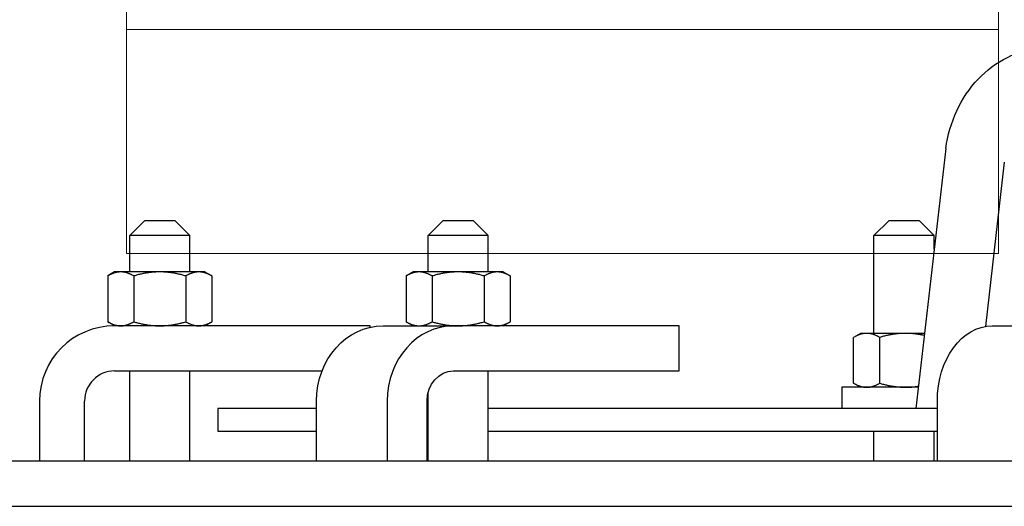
# Model space of a CAD drawing. Extents: x 0 to 796, y 0 to 496.
# Tile 31 of 222: x 106.85 to 115.04, y 301.48 to 305.53. Entities that reach past the tile are written whole.
import ezdxf

# ---------------------------------------------------------------- set-up
doc = ezdxf.new("R2010")
doc.units = 0
doc.header["$LTSCALE"] = 12
doc.header["$MEASUREMENT"] = 0
doc.layers.get('0').update_dxf_attribs({"linetype": 'CONTINUOUS'})
doc.layers.add('X', color=1, linetype='CONTINUOUS')

# ---------------------------------------------------------------- blocks, each defined once
blk = doc.blocks.new('GASTRAIN')
at = {"layer": 'X', "lineweight": 13}
for p, q in [((61.4187, 284.7052), (61.4187, 284.8702)), ((68.6687, 284.7052), (68.6687, 284.8702)), ((61.4187, 282.8442), (61.4187, 284.7052)), ((68.6687, 284.7052), (61.4187, 284.7052)), ((68.6687, 282.8442), (68.6687, 284.7052)), ((68.6687, 282.8442), (61.4187, 282.8442))]:
    blk.add_line(p, q, dxfattribs=at)

msp = doc.modelspace()

# ---------------------------------------------------------------- linework, layer by layer
for p, q in [((114.55283, 304.45411), (114.30406, 302.29328)), ((115.03983, 304.34121), (114.88264, 302.9758)), ((107.89395, 303.85578), (107.76895, 303.73078)), ((107.89395, 303.85578), (108.14395, 303.85578)), ((108.14395, 303.85578), (108.26895, 303.73078)), ((110.37446, 303.85578), (110.24946, 303.73078)), ((110.37446, 303.85578), (110.62446, 303.85578)), ((110.62446, 303.85578), (110.74946, 303.73078)), ((114.08145, 303.85578), (113.95645, 303.73078)), ((114.08145, 303.85578), (114.33145, 303.85578)), ((114.33145, 303.85578), (114.45645, 303.73078)), ((108.26895, 303.73078), (107.76895, 303.73078)), ((107.76895, 303.42878), (107.76895, 303.73078)), ((108.26895, 303.42878), (108.26895, 303.73078)), ((110.74946, 303.73078), (110.24946, 303.73078)), ((110.24946, 303.42878), (110.24946, 303.73078)), ((110.74946, 303.42878), (110.74946, 303.73078)), ((114.45645, 303.73078), (113.95645, 303.73078)), ((113.95645, 302.91828), (113.95645, 303.73078)), ((114.45645, 303.6169), (114.45645, 303.73078)), ((107.64395, 303.42878), (107.58593, 303.39529)), ((107.58593, 303.39529), (107.58593, 303.01427)), ((107.69419, 303.42878), (107.64395, 303.42878)), ((108.01895, 303.42878), (107.69419, 303.42878)), ((107.80244, 303.39529), (107.80244, 303.01427)), ((108.3437, 303.42878), (108.01895, 303.42878)), ((108.23545, 303.39529), (108.23545, 303.01427)), ((108.39395, 303.42878), (108.3437, 303.42878)), ((108.39395, 303.42878), (108.45196, 303.39529)), ((108.45196, 303.39529), (108.45196, 303.01427)), ((110.12446, 303.42878), (110.06644, 303.39529)), ((110.06644, 303.39529), (110.06644, 303.01427)), ((110.1747, 303.42878), (110.12446, 303.42878)), ((110.49946, 303.42878), (110.1747, 303.42878)), ((110.28295, 303.39529), (110.28295, 303.01427)), ((110.82422, 303.42878), (110.49946, 303.42878)), ((110.71596, 303.39529), (110.71596, 303.01427)), ((110.87446, 303.42878), (110.82422, 303.42878)), ((110.87446, 303.42878), (110.93247, 303.39529)), ((110.93247, 303.39529), (110.93247, 303.01427)), ((107.64395, 302.98078), (107.58593, 303.01427)), ((109.76895, 302.98078), (107.64395, 302.98078)), ((108.39395, 302.98078), (108.45196, 303.01427)), ((109.76895, 302.96914), (109.76895, 302.98078)), ((109.87493, 302.98078), (110.46177, 302.98078)), ((110.12446, 302.98078), (110.06644, 303.01427)), ((112.33803, 302.98078), (110.46177, 302.98078)), ((110.87446, 302.98078), (110.93247, 303.01427)), ((112.33803, 302.60578), (112.33803, 302.98078)), ((114.9402, 302.98078), (115.7927, 302.98078)), ((113.84544, 302.91828), (113.78743, 302.88479)), ((113.78743, 302.50377), (113.78743, 302.88479)), ((113.89568, 302.91828), (113.84544, 302.91828)), ((114.22044, 302.91828), (113.89568, 302.91828)), ((114.00394, 302.50377), (114.00394, 302.88479)), ((114.37602, 302.91828), (114.22044, 302.91828)), ((107.64395, 302.60578), (109.36916, 302.60578)), ((107.76895, 301.85578), (107.76895, 302.60578)), ((108.26895, 301.85578), (108.26895, 302.60578)), ((110.46177, 302.60578), (112.33803, 302.60578)), ((110.74946, 301.85578), (110.74946, 302.60578)), ((114.32444, 302.47028), (113.68894, 302.47028)), ((113.68894, 302.47028), (113.68894, 302.29328)), ((113.84544, 302.47028), (113.78743, 302.50377)), ((110.24946, 301.85578), (110.24946, 302.42418)), ((107.01895, 302.35578), (107.01895, 301.85578)), ((107.39395, 301.85578), (107.39395, 302.35578)), ((109.32309, 302.29328), (108.50229, 302.29328)), ((108.50229, 302.29328), (108.50229, 302.10578)), ((109.32309, 301.85578), (109.32309, 302.35578)), ((109.90993, 302.35578), (109.90993, 301.85578)), ((110.24103, 301.85578), (110.24103, 302.35578)), ((110.24946, 302.29328), (110.24103, 302.29328)), ((114.4831, 302.29328), (110.74946, 302.29328)), ((114.4831, 301.85578), (114.4831, 302.35578)), ((108.50229, 302.10578), (109.32309, 302.10578)), ((110.24103, 302.10578), (110.24946, 302.10578)), ((110.74946, 302.10578), (114.4831, 302.10578)), ((113.95645, 301.85578), (113.95645, 302.10578)), ((114.45645, 301.85578), (114.45645, 302.10578)), ((174.54695, 301.85578), (103.82433, 301.85578)), ((103.82433, 301.48078), (174.54695, 301.48078))]:
    msp.add_line(p, q)
for radius in [0.625, 0.25]:
    msp.add_arc((107.64395, 302.35578), radius, 90, 180)
for centre, major_axis, ratio, start_param, end_param in [((114.79633, 304.39766), (-0.24338, 0.05717), 0.1580991, 0.0144806, 0.0184339), ((114.79633, 304.39766), (0.24338, -0.05717), 0.1580991, 0.0184339, 0.0252841), ((110.46177, 302.35578), (0, 0.625), 0.8829476, 0, 1.5707963)]:
    msp.add_ellipse(centre, major_axis=major_axis, ratio=ratio, start_param=start_param, end_param=end_param)
at = {"extrusion": (2.01185e-16, -1.13714e-32, -1)}
msp.add_ellipse((109.87493, 302.35578), major_axis=(0, 0.625), ratio=0.8829476, start_param=-1.5707963, end_param=0, dxfattribs=at)
at = {"extrusion": (2.42886e-16, 1.01047e-32, -1)}
msp.add_ellipse((114.9402, 302.35578), major_axis=(0, 0.625), ratio=0.7313537, start_param=-1.5707963, end_param=0, dxfattribs=at)
at = {"extrusion": (2.51481e-16, 1.79735e-32, -1)}
msp.add_ellipse((110.46177, 302.35578), major_axis=(0, 0.25), ratio=0.8829476, start_param=-1.5707963, end_param=0, dxfattribs=at)
msp.add_open_spline([(114.55285, 304.45426), (114.5681, 304.56296), (114.59939, 304.67018), (114.68994, 304.86512), (114.75046, 304.9554), (114.89256, 305.10545), (114.97582, 305.16763), (115.15171, 305.25408), (115.24628, 305.2807), (115.36217, 305.29055), (115.38345, 305.29145), (115.41539, 305.29145), (115.42606, 305.29123), (115.43672, 305.29077)], degree=3, knots=[0, 0, 0, 0, 0.3302446, 0.3302446, 0.6609549, 0.6609549, 0.9870746, 0.9870746, 1.301499, 1.301499, 1.371894, 1.371894, 1.4072197, 1.4072197, 1.4072197, 1.4072197])
for points, weights in [([(107.69419, 303.42878), (107.64395, 303.42878), (107.58593, 303.39529)], [1, 1.0379548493, 1]), ([(107.80244, 303.39529), (107.74443, 303.42878), (107.69419, 303.42878)], [1, 1.0379548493, 1]), ([(108.01895, 303.42878), (107.91846, 303.42878), (107.80244, 303.39529)], [1, 1.0379548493, 1]), ([(108.23545, 303.39529), (108.11943, 303.42878), (108.01895, 303.42878)], [1, 1.0379548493, 1]), ([(108.3437, 303.42878), (108.29346, 303.42878), (108.23545, 303.39529)], [1, 1.0379548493, 1]), ([(108.45196, 303.39529), (108.39395, 303.42878), (108.3437, 303.42878)], [1, 1.0379548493, 1]), ([(110.1747, 303.42878), (110.12446, 303.42878), (110.06644, 303.39529)], [1, 1.0379548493, 1]), ([(110.28295, 303.39529), (110.22494, 303.42878), (110.1747, 303.42878)], [1, 1.0379548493, 1]), ([(110.49946, 303.42878), (110.39897, 303.42878), (110.28295, 303.39529)], [1, 1.0379548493, 1]), ([(110.71596, 303.39529), (110.59994, 303.42878), (110.49946, 303.42878)], [1, 1.0379548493, 1]), ([(110.82422, 303.42878), (110.77397, 303.42878), (110.71596, 303.39529)], [1, 1.0379548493, 1]), ([(110.93247, 303.39529), (110.87446, 303.42878), (110.82422, 303.42878)], [1, 1.0379548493, 1]), ([(107.58593, 303.01427), (107.64395, 302.98078), (107.69419, 302.98078)], [1, 1.0379548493, 1]), ([(107.69419, 302.98078), (107.74443, 302.98078), (107.80244, 303.01427)], [1, 1.0379548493, 1]), ([(107.80244, 303.01427), (107.91846, 302.98078), (108.01895, 302.98078)], [1, 1.0379548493, 1]), ([(108.01895, 302.98078), (108.11943, 302.98078), (108.23545, 303.01427)], [1, 1.0379548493, 1]), ([(108.23545, 303.01427), (108.29346, 302.98078), (108.3437, 302.98078)], [1, 1.0379548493, 1]), ([(108.3437, 302.98078), (108.39395, 302.98078), (108.45196, 303.01427)], [1, 1.0379548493, 1]), ([(110.06644, 303.01427), (110.12446, 302.98078), (110.1747, 302.98078)], [1, 1.0379548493, 1]), ([(110.1747, 302.98078), (110.22494, 302.98078), (110.28295, 303.01427)], [1, 1.0379548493, 1]), ([(110.28295, 303.01427), (110.39897, 302.98078), (110.49946, 302.98078)], [1, 1.0379548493, 1]), ([(110.49946, 302.98078), (110.59994, 302.98078), (110.71596, 303.01427)], [1, 1.0379548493, 1]), ([(110.71596, 303.01427), (110.77397, 302.98078), (110.82422, 302.98078)], [1, 1.0379548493, 1]), ([(110.82422, 302.98078), (110.87446, 302.98078), (110.93247, 303.01427)], [1, 1.0379548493, 1]), ([(113.89568, 302.91828), (113.84544, 302.91828), (113.78743, 302.88479)], [1, 1.0379548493, 1]), ([(114.00394, 302.88479), (113.94592, 302.91828), (113.89568, 302.91828)], [1, 1.0379548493, 1]), ([(114.22044, 302.91828), (114.11996, 302.91828), (114.00394, 302.88479)], [1, 1.0379548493, 1]), ([(114.37401, 302.90083), (114.29425, 302.91828), (114.22044, 302.91828)], [1.01505825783, 1.02760155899, 1]), ([(113.78743, 302.50377), (113.84544, 302.47028), (113.89568, 302.47028)], [1, 1.0379548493, 1]), ([(113.89568, 302.47028), (113.94592, 302.47028), (114.00394, 302.50377)], [1, 1.0379548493, 1]), ([(114.00394, 302.50377), (114.11996, 302.47028), (114.22044, 302.47028)], [1, 1.0379548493, 1]), ([(114.22044, 302.47028), (114.27193, 302.47028), (114.3254, 302.4786)], [1, 1.019095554, 1.01897668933])]:
    msp.add_rational_spline(points, weights, degree=2)

# ---------------------------------------------------------------- block references
msp.add_blockref('GASTRAIN', (46.32301, 20.73732))

doc.saveas('drawing.dxf')
